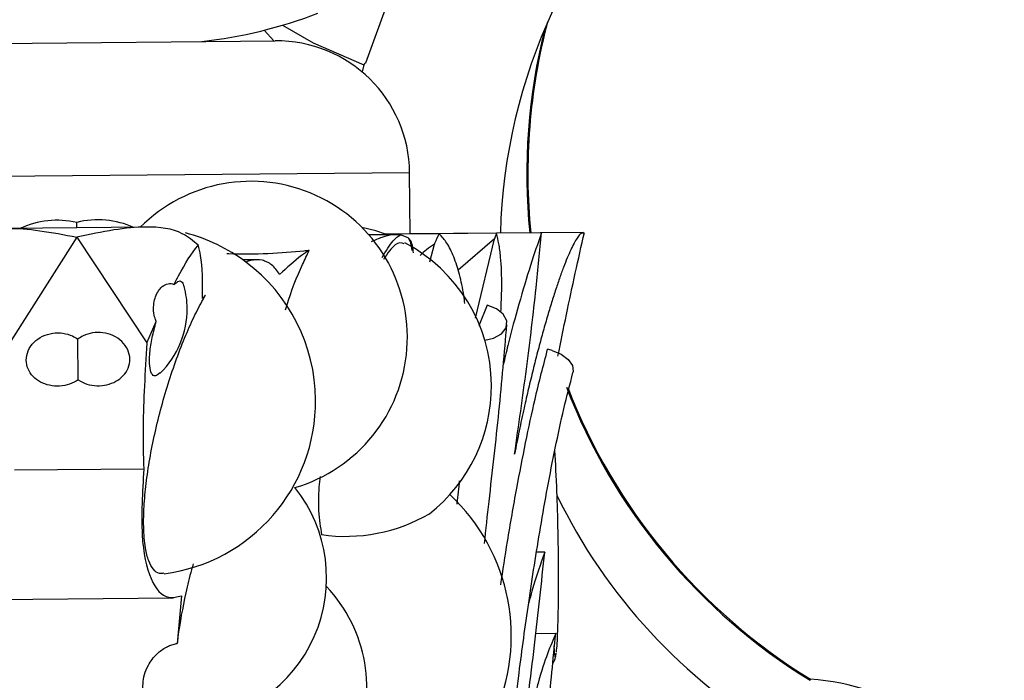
# Model space of a CAD drawing. Header units: millimetres. Extents: x 112 to 251, y 122 to 268.
# Tile 7 of 60: x 130.16 to 137.55, y 142.76 to 147.72. Entities that reach past the tile are written whole.
import ezdxf

# ---------------------------------------------------------------- set-up
doc = ezdxf.new("R2010")
doc.units = ezdxf.units.MM

msp = doc.modelspace()

# ---------------------------------------------------------------- linework, layer by layer
at = {"color": 7, "linetype": 'Continuous', "lineweight": 25}
for p, q in [((132.9336, 147.8826), (132.756, 147.393)), ((131.9984, 147.6404), (132.0686, 147.5608)), ((129.0792, 147.5329), (132.0791, 147.5609)), ((132.7447, 147.3805), (132.7311, 147.3271)), ((133.0927, 146.1103), (133.0884, 146.5703)), ((131.108, 146.1631), (130.0762, 146.1535)), ((130.5921, 146.1583), (130.5918, 146.1981)), ((130.5928, 146.0869), (130.0821, 145.2835)), ((130.5928, 146.0869), (131.1184, 145.2932)), ((132.9881, 146.1059), (132.7829, 146.104)), ((133.3104, 146.1123), (132.9095, 146.1086)), ((133.0779, 146.0812), (133.0205, 146.1044)), ((134.3925, 146.1232), (133.0927, 146.1111)), ((133.7386, 146.1163), (133.3104, 146.1123)), ((133.7236, 146.0759), (133.4511, 145.8394)), ((133.5819, 145.4805), (133.7236, 146.0759)), ((133.7386, 146.1163), (133.7236, 146.0759)), ((134.0767, 146.1195), (133.7386, 146.1163)), ((133.2394, 145.9028), (133.2738, 146.0356)), ((131.9419, 145.9173), (131.8388, 145.9164)), ((131.5567, 145.6517), (131.5357, 145.6267)), ((133.6693, 145.5761), (133.6075, 145.4222)), ((131.1184, 145.2932), (131.1881, 145.4532)), ((130.6028, 145.016), (130.5999, 145.3223)), ((131.0941, 144.3473), (130.1241, 144.3383)), ((134.1015, 143.7239), (134.0406, 143.7234)), ((129.9199, 143.3687), (131.3163, 143.3818)), ((131.3775, 143.3949), (131.3447, 143.038)), ((134.1836, 143.1132), (134.0344, 143.1118)), ((136.0912, 142.7618), (136.0937, 142.7696))]:
    msp.add_line(p, q, dxfattribs=at)
at = {"color": 1, "linetype": 'Continuous', "lineweight": 25}
msp.add_line((133.0884, 146.5703), (128.0886, 146.5236), dxfattribs=at)
at = {"color": 7, "linetype": 'Continuous', "lineweight": 25, "flags": 128}
for points in [[(132.1353, 147.6779), (132.3656, 147.5468), (132.7447, 147.3805)], [(132.9075, 146.1093), (132.8341, 146.1339), (132.7308, 146.1599)], [(133.6512, 145.3151), (133.7184, 145.3289), (133.7769, 145.3614), (133.8113, 145.4071), (133.8162, 145.4591), (133.7909, 145.5095), (133.7393, 145.5506), (133.6693, 145.5761)], [(134.1582, 145.2374), (134.225, 145.2093), (134.2777, 145.1698), (134.3091, 145.1243), (134.315, 145.0788), (134.313, 145.0705)]]:
    msp.add_lwpolyline(points, dxfattribs=at)
at = {"color": 7, "linetype": 'Continuous', "lineweight": 25}
for centre, radius, start, end in [((138.0108, 146.0019), 4.2435, 131.88353, 178.44073), ((131.1497, 151.0058), 3.4708, 276.27645, 291.10664), ((138.4313, 146.5639), 4.4565, 165.2226, 185.72307), ((132.0884, 146.561), 1, 0.53523, 90.53523), ((131.8987, 145.3338), 1.1726, 286.31813, 135.10836), ((130.4459, 145.5444), 0.6698, 77.42251, 114.77861), ((130.7498, 145.5473), 0.6698, 66.21112, 103.64794), ((131.0774, 144.8558), 1.3056, 53.13819, 75.40921), ((132.4852, 144.9686), 1.2164, 0.53523, 62.22936), ((131.0774, 144.8558), 1.3056, 0.53523, 53.13819), ((130.7498, 145.5473), 0.6698, 0.53523, 14.58637), ((130.7498, 145.5473), 0.6698, 314.26281, 0.53523), ((134.0628, 144.9148), 0.3364, 73.51926, 79.67333), ((132.4852, 144.9686), 1.2164, 308.12125, 0.53523), ((138.4313, 146.5639), 4.4565, 201.10288, 238.36434), ((131.0774, 144.8558), 1.3056, 277.43952, 0.53523), ((131.3765, 143.5299), 1.089, 273.97941, 38.54871), ((132.397, 143.0934), 1.4538, 263.01526, 46.92698), ((138.0108, 146.0019), 4.2435, 205.87496, 239.58695), ((132.6063, 145.0963), 1.2542, 261.8234, 300.14313), ((131.6597, 142.7052), 1.1074, 268.75688, 43.45376), ((135.9729, 140.9918), 1.7819, 27.86494, 86.11184)]:
    msp.add_arc(centre, radius, start, end, dxfattribs=at)
at = {"color": 1, "linetype": 'Continuous', "lineweight": 25}
for start, end in [(165.88307, 185.7138), (201.03113, 238.3896)]:
    msp.add_arc((138.4313, 146.5639), 4.4645, start, end, dxfattribs=at)
at = {"color": 7, "linetype": 'Continuous', "lineweight": 25}
for points, knots in [([(132.7447, 147.3805), (132.7447, 147.3805), (132.7448, 147.3805), (132.7486, 147.3847), (132.7558, 147.3928), (132.756, 147.393)], [0, 0, 0, 0, 0.003316, 0.977843, 1, 1, 1, 1]), ([(129.6849, 146.0102), (129.7216, 146.0426), (129.8209, 146.1304), (130.0369, 146.1627), (130.3108, 146.1415), (130.4979, 146.1053), (130.5928, 146.0869)], [0, 0, 0, 0, 0.19387, 0.524713, 0.759038, 1, 1, 1, 1]), ([(131.502, 146.0271), (131.4647, 146.0589), (131.3637, 146.1448), (131.1472, 146.1731), (130.8737, 146.1467), (130.6873, 146.1071), (130.5928, 146.0869)], [0, 0, 0, 0, 0.19387, 0.524713, 0.759038, 1, 1, 1, 1]), ([(133.0205, 146.1044), (132.981, 146.106), (132.9257, 146.1081), (132.8272, 146.0641), (132.799, 146.0515)], [0, 0, 0, 0, 0.713895, 1, 1, 1, 1]), ([(132.8814, 145.9337), (132.9101, 145.9822), (132.962, 146.0702), (133.0024, 146.0938), (133.0205, 146.1044)], [0, 0, 0, 0, 0.551006, 1, 1, 1, 1]), ([(133.0779, 146.0812), (133.0841, 146.0696), (133.0958, 146.0475), (133.1017, 146.0068), (133.1045, 145.9873)], [0, 0, 0, 0, 0.5215961, 1, 1, 1, 1]), ([(133.1173, 145.9701), (133.1128, 146.0078), (133.1074, 146.0537), (133.0824, 146.077), (133.0779, 146.0812)], [0, 0, 0, 0, 0.822474, 1, 1, 1, 1]), ([(133.3104, 146.1123), (133.299, 146.0908), (133.287, 146.0681), (133.2744, 146.0372), (133.2738, 146.0356)], [0, 0, 0, 0, 0.950646, 1, 1, 1, 1]), ([(133.5024, 145.5889), (133.5, 145.6085), (133.4897, 145.6912), (133.4627, 145.8105), (133.4207, 145.9442), (133.3703, 146.0467), (133.3299, 146.091), (133.3104, 146.1123)], [0, 0, 0, 0, 0.072315, 0.304946, 0.541406, 0.779172, 1, 1, 1, 1]), ([(133.7725, 145.5248), (133.7753, 145.5886), (133.7823, 145.7505), (133.7746, 145.9138), (133.7589, 146.042), (133.7454, 146.0915), (133.7386, 146.1163)], [0, 0, 0, 0, 0.235239, 0.596608, 0.79736, 1, 1, 1, 1]), ([(134.0767, 146.1195), (134.0494, 146.0406), (133.994, 145.8805), (133.9085, 145.5918), (133.839, 145.3379), (133.8014, 145.1777), (133.7898, 145.1284)], [0, 0, 0, 0, 0.287894, 0.584151, 0.872034, 1, 1, 1, 1]), ([(134.3925, 146.1197), (134.3838, 146.1181), (134.3698, 146.1156), (134.3444, 146.0818), (134.3216, 146.0436), (134.2968, 145.9935), (134.2703, 145.9329), (134.2419, 145.861), (134.212, 145.7786), (134.1809, 145.6863), (134.1487, 145.5846), (134.1154, 145.4733), (134.0815, 145.3534), (134.0475, 145.2265), (134.0135, 145.0926), (133.9795, 144.9516), (133.9447, 144.7986), (133.9095, 144.6343), (133.8867, 144.5182), (133.8753, 144.4598)], [0, 0, 0, 0, 0.088472, 0.143714, 0.199364, 0.253209, 0.307421, 0.362194, 0.417729, 0.472492, 0.527622, 0.583897, 0.640563, 0.696578, 0.752978, 0.810593, 0.86863, 0.933999, 1, 1, 1, 1]), ([(133.8753, 144.4598), (133.906, 144.6748), (133.9684, 145.1108), (134.0349, 145.6678), (134.0642, 145.9844), (134.0767, 146.1195)], [0, 0, 0, 0, 0.357942, 0.726136, 1, 1, 1, 1]), ([(134.2009, 145.1955), (134.2218, 145.2995), (134.2642, 145.5101), (134.3305, 145.8202), (134.3758, 146.0215), (134.3985, 146.1225)], [0, 0, 0, 0, 0.3272, 0.662591, 1, 1, 1, 1]), ([(131.321, 145.732), (131.3326, 145.7542), (131.3925, 145.8689), (131.4545, 145.9696), (131.501, 146.0259), (131.502, 146.0271)], [0, 0, 0, 0, 0.189769, 0.981909, 1, 1, 1, 1]), ([(131.5357, 145.6267), (131.5357, 145.7459), (131.5358, 145.9051), (131.5088, 146.0027), (131.502, 146.0271)], [0, 0, 0, 0, 0.749375, 1, 1, 1, 1]), ([(133.0481, 146.0377), (133.0269, 146.0441), (132.9856, 146.0567), (132.9224, 145.9642), (132.8916, 145.9191)], [0, 0, 0, 0, 0.513317, 1, 1, 1, 1]), ([(133.2738, 146.0356), (133.2536, 146.0221), (133.2159, 145.9969), (133.1821, 145.9639), (133.1664, 145.9485)], [0, 0, 0, 0, 0.536637, 1, 1, 1, 1]), ([(131.717, 145.9649), (131.722, 145.9646), (131.818, 145.9585), (132.0276, 145.9638), (132.2267, 145.9774), (132.322, 145.988), (132.335, 145.9894)], [0, 0, 0, 0, 0.025098, 0.484135, 0.929786, 1, 1, 1, 1]), ([(132.1132, 145.8073), (132.0941, 145.8338), (132.0654, 145.8736), (132.0194, 145.902), (131.9688, 145.9198), (131.9208, 145.9183), (131.8784, 145.9068), (131.8665, 145.9025), (131.8606, 145.9004)], [0, 0, 0, 0, 0.290054, 0.43634, 0.580206, 0.885928, 0.942951, 1, 1, 1, 1]), ([(132.335, 145.9894), (132.3158, 145.9766), (132.2454, 145.9299), (132.1688, 145.8589), (132.1132, 145.8073)], [0, 0, 0, 0, 0.273481, 1, 1, 1, 1]), ([(132.1584, 145.5426), (132.1611, 145.5524), (132.1972, 145.679), (132.2614, 145.8341), (132.3184, 145.9543), (132.335, 145.9894)], [0, 0, 0, 0, 0.055874, 0.724297, 1, 1, 1, 1]), ([(131.1881, 145.4532), (131.1837, 145.4647), (131.1726, 145.4936), (131.1657, 145.5467), (131.1707, 145.6042), (131.1865, 145.6549), (131.2059, 145.6875), (131.2321, 145.7175), (131.2655, 145.7389), (131.2994, 145.7407), (131.3171, 145.7336), (131.321, 145.732)], [0, 0, 0, 0, 0.084625, 0.213452, 0.328868, 0.443154, 0.566028, 0.615112, 0.783639, 0.9518, 1, 1, 1, 1]), ([(131.321, 145.732), (131.3313, 145.7411), (131.355, 145.7621), (131.3826, 145.7591), (131.3919, 145.7286), (131.396, 145.7153)], [0, 0, 0, 0, 0.299498, 0.695, 1, 1, 1, 1]), ([(131.2457, 143.5648), (131.2341, 143.5632), (131.204, 143.5589), (131.1651, 143.5903), (131.1293, 143.6542), (131.1081, 143.7384), (131.0971, 143.8286), (131.092, 143.9295), (131.0948, 144.0643), (131.1104, 144.2357), (131.1381, 144.4229), (131.1768, 144.6171), (131.2261, 144.8162), (131.2835, 145.0112), (131.3484, 145.2002), (131.4166, 145.3715), (131.4871, 145.5261), (131.5333, 145.6094), (131.5567, 145.6517)], [0, 0, 0, 0, 0.043231, 0.112235, 0.179213, 0.248144, 0.29068, 0.333705, 0.400012, 0.468238, 0.534546, 0.602782, 0.669021, 0.737177, 0.803484, 0.871702, 0.935029, 1, 1, 1, 1]), ([(131.2166, 145.068), (131.2042, 145.0583), (131.1786, 145.0384), (131.1512, 145.0587), (131.1362, 145.1153), (131.1368, 145.2053), (131.1525, 145.3168), (131.1733, 145.4033), (131.1866, 145.4479), (131.1881, 145.4532)], [0, 0, 0, 0, 0.1545872, 0.3202996, 0.4857039, 0.6504117, 0.8143415, 0.9777517, 1, 1, 1, 1]), ([(133.6494, 143.7885), (133.6608, 143.8933), (133.6973, 144.2276), (133.7634, 144.7984), (133.7992, 145.2181), (133.8175, 145.4323)], [0, 0, 0, 0, 0.18268, 0.582734, 1, 1, 1, 1]), ([(130.6028, 145.016), (130.5821, 145.004), (130.5406, 144.9799), (130.4638, 144.9665), (130.3872, 144.9725), (130.3173, 144.998), (130.2604, 145.0406), (130.222, 145.0979), (130.208, 145.1657), (130.2228, 145.2364), (130.2662, 145.2999), (130.332, 145.3463), (130.4096, 145.3699), (130.4883, 145.3697), (130.5535, 145.3515), (130.5866, 145.3307), (130.5999, 145.3223)], [0, 0, 0, 0, 0.0701874, 0.1405122, 0.2096972, 0.2783863, 0.3490514, 0.4233808, 0.5017322, 0.5828027, 0.6638651, 0.7419559, 0.8155713, 0.8854901, 0.9540536, 1, 1, 1, 1]), ([(130.6028, 145.016), (130.6237, 145.0044), (130.6656, 144.9811), (130.7427, 144.9691), (130.8192, 144.9765), (130.8886, 145.0033), (130.9447, 145.0469), (130.982, 145.105), (130.9947, 145.173), (130.9786, 145.2434), (130.934, 145.3061), (130.8674, 145.3513), (130.7893, 145.3734), (130.7107, 145.3718), (130.6459, 145.3524), (130.6131, 145.3309), (130.5999, 145.3223)], [0, 0, 0, 0, 0.0701874, 0.1405122, 0.2096972, 0.2783863, 0.3490514, 0.4233808, 0.5017322, 0.5828027, 0.6638651, 0.7419559, 0.8155713, 0.8854901, 0.9540536, 1, 1, 1, 1]), ([(131.1184, 145.2932), (131.1045, 145.0775), (131.0828, 144.74), (131.0911, 144.4514), (131.0941, 144.3473)], [0, 0, 0, 0, 0.639374, 1, 1, 1, 1]), ([(133.7721, 143.478), (133.7884, 143.5861), (133.8247, 143.827), (133.8876, 144.1856), (133.957, 144.545), (134.0346, 144.9074), (134.0915, 145.1249), (134.1231, 145.2458)], [0, 0, 0, 0, 0.177678, 0.395771, 0.581889, 0.767598, 1, 1, 1, 1]), ([(134.2412, 133.3919), (134.2441, 133.3986), (134.2499, 133.4123), (134.2177, 133.4742), (134.1551, 133.624), (134.0791, 133.8572), (133.9734, 134.2755), (133.8642, 134.8492), (133.7624, 135.5928), (133.6859, 136.4214), (133.6384, 137.2922), (133.6192, 138.1928), (133.6256, 138.9349), (133.6423, 139.5127), (133.6596, 139.945), (133.6876, 140.4709), (133.7326, 141.1225), (133.8024, 141.9118), (133.8876, 142.6691), (133.9803, 143.3519), (134.0687, 143.9182), (134.1594, 144.4116), (134.2446, 144.8074), (134.2903, 144.983), (134.3134, 145.0718)], [0, 0, 0, 0, 0.03223, 0.065152, 0.094788, 0.15352, 0.212002, 0.290239, 0.368715, 0.443764, 0.514509, 0.580118, 0.64446, 0.668843, 0.695554, 0.728923, 0.769157, 0.816523, 0.871091, 0.900925, 0.932286, 0.96535, 0.98248, 1, 1, 1, 1]), ([(134.1895, 142.9736), (134.1913, 142.9936), (134.1952, 143.0348), (134.1997, 143.1349), (134.2032, 143.2628), (134.2053, 143.4184), (134.2055, 143.596), (134.2035, 143.788), (134.1993, 143.9853), (134.1914, 144.2388), (134.1829, 144.389), (134.1773, 144.4874)], [0, 0, 0, 0, 0.076827, 0.158939, 0.247212, 0.341575, 0.4412, 0.546274, 0.657838, 0.775558, 1, 1, 1, 1]), ([(131.0941, 144.3473), (131.0845, 144.1726), (131.0653, 143.8233), (131.1392, 143.4943), (131.2528, 143.367), (131.3446, 143.3875), (131.3775, 143.3949)], [0, 0, 0, 0, 0.279535, 0.558975, 0.84206, 1, 1, 1, 1]), ([(132.4176, 144.2925), (132.4142, 144.2647), (132.4021, 144.1644), (132.4032, 144.0053), (132.4188, 143.9101), (132.4279, 143.8548)], [0, 0, 0, 0, 0.13863, 0.498973, 1, 1, 1, 1]), ([(133.444, 144.0836), (133.4442, 144.0858), (133.4506, 144.1456), (133.4571, 144.2036), (133.4633, 144.2594)], [0, 0, 0, 0, 0.037102, 1, 1, 1, 1]), ([(133.9789, 142.6513), (133.9947, 142.777), (134.0411, 143.1485), (134.0774, 143.4948), (134.1015, 143.7239)], [0, 0, 0, 0, 0.338252, 1, 1, 1, 1]), ([(134.1015, 143.7239), (134.0704, 143.6353), (134.0322, 143.526), (133.9894, 143.3747), (133.9813, 143.346)], [0, 0, 0, 0, 0.810217, 1, 1, 1, 1]), ([(131.4655, 143.6367), (131.461, 143.6215), (131.4399, 143.5504), (131.3953, 143.3627), (131.3607, 143.1741), (131.3466, 143.0542), (131.3447, 143.038)], [0, 0, 0, 0, 0.076488, 0.358836, 0.913629, 1, 1, 1, 1]), ([(134.1836, 143.1132), (134.1638, 143.066), (134.1237, 142.9702), (134.0694, 142.8098), (134.0345, 142.6767), (134.0259, 142.6441)], [0, 0, 0, 0, 0.423128, 0.858691, 1, 1, 1, 1]), ([(134.0733, 142.0159), (134.0911, 142.1873), (134.13, 142.5619), (134.1648, 142.9193), (134.1836, 143.1132)], [0, 0, 0, 0, 0.457576, 1, 1, 1, 1]), ([(131.3851, 142.4815), (131.3821, 142.4815), (131.3679, 142.4815), (131.3423, 142.4829), (131.3096, 142.4871), (131.2784, 142.4937), (131.2444, 142.504), (131.2091, 142.5193), (131.1708, 142.5432), (131.1368, 142.5751), (131.1078, 142.6192), (131.0897, 142.6734), (131.0859, 142.7371), (131.0978, 142.8055), (131.1227, 142.867), (131.1561, 142.9195), (131.1891, 142.9573), (131.2257, 142.9883), (131.2604, 143.0102), (131.2964, 143.0262), (131.324, 143.0344), (131.3405, 143.0373), (131.3447, 143.038)], [0, 0, 0, 0, 0.007906, 0.037508, 0.067954, 0.098118, 0.1289, 0.17638, 0.225198, 0.293437, 0.36358, 0.451739, 0.542445, 0.6312, 0.722668, 0.779832, 0.838234, 0.879999, 0.922747, 0.955306, 0.988723, 1, 1, 1, 1]), ([(134.1613, 142.8867), (134.1659, 142.8946), (134.1799, 142.9187), (134.1851, 142.9471), (134.1886, 142.9662)], [0, 0, 0, 0, 0.327554, 1, 1, 1, 1]), ([(134.1823, 142.9407), (134.1821, 142.9398), (134.18, 142.9305), (134.1762, 142.9546), (134.173, 143.0049), (134.172, 143.0201)], [0, 0, 0, 0, 0.068418, 0.719179, 1, 1, 1, 1])]:
    msp.add_open_spline(points, degree=3, knots=knots, dxfattribs=at)

doc.saveas('drawing.dxf')
